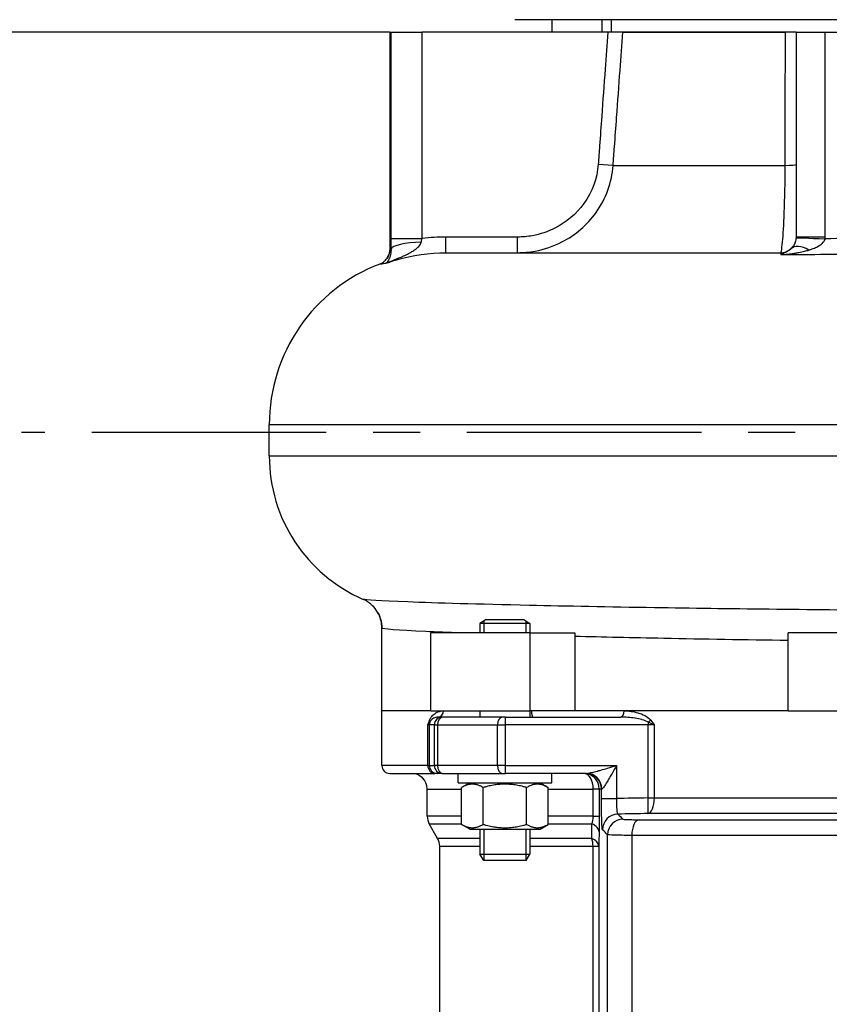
# Model space of a CAD drawing. Header units: millimetres. Extents: x -309 to 8091, y -6405 to -465.
# Tile 24 of 57: x 2651 to 2910, y -4212 to -3897. Entities that reach past the tile are written whole.
import ezdxf

# ---------------------------------------------------------------- set-up
doc = ezdxf.new("R2010")
doc.units = ezdxf.units.MM
doc.header["$LTSCALE"] = 20
doc.linetypes.add('MITTE', pattern=[2, 1.25, -0.25, 0.25, -0.25])
doc.layers.get('DEFPOINTS').update_dxf_attribs({"linetype": 'CONTINUOUS'})
for name, color, linetype in [('02-LINIE-035', 2, 'CONTINUOUS'), ('05-ACHSE', 1, 'MITTE'), ('06-MASSE1', 1, 'CONTINUOUS')]:
    doc.layers.add(name, color=color, linetype=linetype)
doc.styles.add('ACA_NORM', font='ROMANS.SHX')
doc.dimstyles.new('1-20', dxfattribs={"dimscale": 20, "dimtxt": 2.5, "dimasz": 3.5, "dimexe": 1, "dimexo": 0, "dimgap": 1, "dimtad": 1, "dimdec": 0, "dimzin": 0, "dimdsep": 46, "dimtxsty": 'ACA_NORM', "dimcen": 0, "dimadec": 0, "dimazin": 0, "dimtfac": 2.4, "dimtdec": 0, "dimtmove": 0, "dimatfit": 3, "dimfxl": 1, "dimtolj": 1, "dimtzin": 0, "dimarcsym": 0})

# ---------------------------------------------------------------- blocks, each defined once
blk = doc.blocks.new('*D5')
at = {"layer": '06-MASSE1', "color": 0, "lineweight": -2}
for p, q in [((2769.69, -3900.88), (2474.12, -3900.88)), ((2494.12, -3970.88), (2494.12, -4668.88)), ((2871.24, -4738.88), (2474.12, -4738.88))]:
    blk.add_line(p, q, dxfattribs=at)
at = {"layer": '06-MASSE1', "color": 0}
for points in [[(2482.45, -3970.88), (2505.79, -3970.88), (2494.12, -3900.88)], [(2482.45, -4668.88), (2505.79, -4668.88), (2494.12, -4738.88)]]:
    blk.add_solid(points, dxfattribs=at)
at = {"layer": 'DEFPOINTS', "color": 0}
for p in [(2769.69, -3900.88), (2494.12, -4738.88), (2871.24, -4738.88)]:
    blk.add_point(p, dxfattribs=at)
at = {"layer": '06-MASSE1', "color": 0, "insert": (2449.12, -4319.88), "char_height": 50, "attachment_point": 5, "rotation": 90, "style": 'ACA_NORM'}
blk.add_mtext('\\A1;a1', dxfattribs=at)

msp = doc.modelspace()

# ---------------------------------------------------------------- linework, layer by layer
at = {"layer": '02-LINIE-035'}
for p, q in [((3029.69, -3896.88), (2809.69, -3896.88)), ((2821.69, -3900.88), (2821.69, -3896.88)), ((2837.69, -3900.88), (2837.69, -3896.88)), ((2840.69, -3900.88), (2840.69, -3896.88)), ((2769.69, -3900.88), (2770.07, -3900.88)), ((2769.69, -3900.88), (2769.69, -3970.37)), ((2770.07, -3900.88), (2780.05, -3900.88)), ((2770.07, -3900.88), (2770.07, -3966.86)), ((2839.48, -3900.88), (2780.05, -3900.88)), ((2780.05, -3966.86), (2780.05, -3900.88)), ((2844.27, -3900.88), (2839.48, -3900.88)), ((2896.17, -3900.88), (2844.27, -3900.88)), ((2844.27, -3900.88), (2896.17, -3900.88)), ((2899.69, -3900.88), (2896.17, -3900.88)), ((2899.69, -3900.88), (2908.98, -3900.88)), ((2899.69, -3900.88), (2899.69, -3966.38)), ((2908.98, -3900.88), (2930.4, -3900.88)), ((2908.98, -3966.38), (2908.98, -3900.88)), ((2841.17, -3943.47), (2836.39, -3943.13)), ((2841.17, -3943.47), (2896.12, -3943.47)), ((2787.68, -3971.38), (2787.68, -3966.38)), ((2810.61, -3966.38), (2787.68, -3966.38)), ((2810.61, -3971.38), (2810.61, -3966.38)), ((2908.98, -3966.38), (2899.69, -3966.38)), ((2770.07, -3966.86), (2780.05, -3966.86)), ((2787.68, -3971.38), (2894.69, -3971.38)), ((3073.01, -4026.38), (2731.16, -4026.38)), ((2731.16, -4036.38), (2731.16, -4026.38)), ((2731.16, -4036.38), (3058.37, -4036.38)), ((2800.55, -4088.68), (2798.55, -4089.91)), ((2799.76, -4089.17), (2799.76, -4092.88)), ((2800.55, -4088.68), (2812.55, -4088.68)), ((2812.55, -4088.68), (2814.55, -4089.91)), ((2813.35, -4092.88), (2813.35, -4089.17)), ((2767.19, -4117.88), (2767.19, -4091.37)), ((2814.55, -4089.91), (2798.55, -4089.91)), ((2798.55, -4089.91), (2798.55, -4092.88)), ((2814.55, -4089.91), (2814.55, -4092.88)), ((2782.85, -4117.88), (2782.85, -4092.88)), ((2814.67, -4092.88), (2782.85, -4092.88)), ((2814.67, -4092.88), (2828.9, -4092.88)), ((2814.67, -4117.88), (2814.67, -4092.88)), ((2828.95, -4093.98), (2828.95, -4117.88)), ((2942.19, -4092.88), (2897.19, -4092.88)), ((2897.19, -4117.88), (2897.19, -4092.88)), ((2782.85, -4117.88), (2767.19, -4117.88)), ((2782.85, -4117.88), (2767.19, -4117.88)), ((2767.19, -4135.38), (2767.19, -4117.88)), ((2782.85, -4117.88), (2814.67, -4117.88)), ((2798.55, -4117.88), (2798.55, -4119.88)), ((2814.55, -4117.88), (2814.55, -4119.88)), ((2828.95, -4117.88), (2814.67, -4117.88)), ((2897.19, -4117.88), (2828.95, -4117.88)), ((2844.67, -4117.88), (2828.95, -4117.88)), ((2897.19, -4117.88), (2844.67, -4117.88)), ((2897.19, -4117.88), (2942.19, -4117.88)), ((2785.18, -4119.88), (2786.47, -4119.88)), ((2786.83, -4119.88), (2786.47, -4119.88)), ((2805.79, -4119.88), (2786.83, -4119.88)), ((2806.71, -4119.88), (2805.79, -4119.88)), ((2806.71, -4119.88), (2843.68, -4119.88)), ((2781.9, -4135.38), (2781.9, -4122.38)), ((2782.37, -4122.38), (2781.9, -4122.38)), ((2783.97, -4122.38), (2782.37, -4122.38)), ((2782.37, -4122.38), (2782.37, -4135.38)), ((2783.97, -4135.38), (2783.97, -4122.38)), ((2783.97, -4122.38), (2784.93, -4122.38)), ((2784.93, -4122.38), (2804.16, -4122.38)), ((2784.93, -4122.38), (2784.93, -4135.38)), ((2804.16, -4135.38), (2804.16, -4122.38)), ((2804.16, -4122.38), (2806.63, -4122.38)), ((2852.39, -4122.38), (2806.63, -4122.38)), ((2806.63, -4122.38), (2806.63, -4135.38)), ((2852.39, -4145.72), (2852.39, -4122.38)), ((2854.35, -4122.38), (2852.39, -4122.38)), ((2854.35, -4122.38), (2854.35, -4145.72)), ((2781.9, -4135.38), (2767.19, -4135.38)), ((2781.9, -4135.38), (2782.37, -4135.38)), ((2782.37, -4135.38), (2783.97, -4135.38)), ((2784.93, -4135.38), (2783.97, -4135.38)), ((2804.16, -4135.38), (2784.93, -4135.38)), ((2806.63, -4135.38), (2804.16, -4135.38)), ((2806.63, -4135.38), (2842.25, -4135.38)), ((2842.25, -4135.38), (2842.25, -4145.91)), ((2769.69, -4137.88), (2784.15, -4137.88)), ((2784.87, -4137.88), (2784.15, -4137.88)), ((2786.47, -4137.88), (2784.87, -4137.88)), ((2786.47, -4137.88), (2786.83, -4137.88)), ((2786.83, -4137.88), (2805.79, -4137.88)), ((2791.55, -4140.88), (2791.55, -4137.88)), ((2805.79, -4137.88), (2806.71, -4137.88)), ((2832.66, -4137.88), (2806.71, -4137.88)), ((2821.55, -4140.88), (2821.55, -4137.88)), ((2781.69, -4142.88), (2792.7, -4142.88)), ((2781.69, -4151.54), (2781.69, -4142.88)), ((2791.55, -4140.88), (2821.55, -4140.88)), ((2795.3, -4140.88), (2792.7, -4142.39)), ((2792.7, -4154.18), (2792.7, -4142.39)), ((2799.62, -4154.18), (2799.62, -4142.39)), ((2813.48, -4154.18), (2813.48, -4142.39)), ((2817.8, -4140.88), (2820.41, -4142.39)), ((2820.41, -4154.18), (2820.41, -4142.39)), ((2820.41, -4142.88), (2834.82, -4142.88)), ((2834.82, -4151.54), (2834.82, -4142.88)), ((2836.75, -4142.88), (2834.82, -4142.88)), ((2837.43, -4142.88), (2836.75, -4142.88)), ((2836.75, -4142.88), (2836.75, -4151.54)), ((2837.43, -4145.91), (2837.43, -4142.88)), ((2837.43, -4142.88), (2837.54, -4142.88)), ((2837.43, -4145.91), (2842.25, -4145.91)), ((2852.39, -4145.72), (2854.35, -4145.72)), ((2792.7, -4151.54), (2781.69, -4151.54)), ((2834.82, -4151.54), (2820.41, -4151.54)), ((2834.82, -4151.54), (2836.75, -4151.54)), ((2782.36, -4154.04), (2792.7, -4154.04)), ((2785.02, -4158.65), (2782.36, -4154.04)), ((2795.3, -4155.68), (2792.7, -4154.18)), ((2795.3, -4155.68), (2817.8, -4155.68)), ((2798.55, -4155.68), (2798.55, -4163.68)), ((2799.76, -4155.68), (2799.76, -4165.64)), ((2813.35, -4165.64), (2813.35, -4155.68)), ((2814.55, -4155.68), (2814.55, -4163.68)), ((2817.8, -4155.68), (2820.41, -4154.18)), ((2820.41, -4154.04), (2834.38, -4154.04)), ((2798.55, -4158.65), (2785.02, -4158.65)), ((2834.31, -4158.65), (2814.55, -4158.65)), ((2839.4, -4265.88), (2839.4, -4157.49)), ((2847.14, -4157.69), (2847.14, -4265.88)), ((2785.69, -4161.15), (2798.55, -4161.15)), ((2785.69, -4250.48), (2785.69, -4161.15)), ((2814.55, -4161.15), (2834.74, -4161.15)), ((2834.74, -4232.88), (2834.74, -4161.15)), ((2834.74, -4161.15), (2836.56, -4161.15)), ((2836.56, -4161.15), (2836.56, -4232.88)), ((2798.55, -4163.68), (2814.55, -4163.68)), ((2799.78, -4165.68), (2798.55, -4163.68)), ((2813.32, -4165.68), (2814.55, -4163.68)), ((2813.32, -4165.68), (2799.78, -4165.68))]:
    msp.add_line(p, q, dxfattribs=at)
for centre, radius, start, end in [((2894.69, -3966.38), 5, 270, 311.5609), ((2786.16, -4026.38), 55, 110.912, 180), ((2781.16, -4036.38), 50, 180, 246.5066), ((2769.69, -4135.38), 2.5, 180, 270), ((2776.69, -4142.88), 5, 0, 90), ((2786.69, -4151.54), 5, 180, 210), ((2780.69, -4161.15), 5, 0, 30)]:
    msp.add_arc(centre, radius, start, end, dxfattribs=at)
for centre, major_axis, ratio, start_param, end_param in [((2894.69, -3943.13), (5, 0), 0.072815, 5.00324, 6.283185), ((2909.68, -3966.93), (-9.99, 0.36), 0.002615, 0, 1.499283), ((2780.08, -3970.25), (-10, -0.17), 0.22334, 4.738155, 6.20702), ((2904.64, -3977.61), (-6.63, 7.48), 0.504096, 5.335873, 6.283185), ((2785.18, -4117.88), (0, -2), 0.870616, 0, 1.570796), ((2843.68, -4117.88), (0, -2), 0.491963, 0, 1.570796), ((2780.65, -4120.83), (1.86, -0.73), 0.603842, 0.041128, 0.578776), ((2786.47, -4122.38), (0, 2.5), 0.999391, 0, 1.570796), ((2786.83, -4122.38), (0, 2.5), 0.759194, 0, 1.570796), ((2805.79, -4122.38), (0, 2.5), 0.650865, 0, 1.570796), ((2806.71, -4122.38), (0, 2.5), 0.034899, 0, 1.570796), ((2852.33, -4120.83), (-1.55, -1.26), 0.292558, 1.378031, 1.915679), ((2784.87, -4122.38), (0, -2.5), 0.999391, 4.361619, 4.712389), ((2852.47, -4122.38), (0, -2.5), 0.034899, 4.361619, 4.712389), ((2784.15, -4135.38), (0, -2.5), 0.903572, 4.712389, 6.283185), ((2784.87, -4135.38), (0, -2.5), 0.999391, 4.712389, 6.283185), ((2786.47, -4135.38), (0, -2.5), 0.999391, 4.712389, 6.283185), ((2786.83, -4135.38), (0, -2.5), 0.759194, 4.712389, 6.283185), ((2805.79, -4135.38), (0, -2.5), 0.650865, 4.712389, 6.283185), ((2806.71, -4135.38), (0, -2.5), 0.034899, 4.712389, 6.283185), ((2831.75, -4142.88), (0, 5), 0.61497, 4.712389, 6.283185), ((2831.75, -4142.88), (0, 5), 0.999391, 4.712389, 6.283185), ((2832.43, -4142.88), (0, 5), 0.999391, 4.712389, 6.283185), ((2832.66, -4142.88), (0, 5), 0.976381, 4.712389, 6.283185), ((2879.52, -4147.87), (93.07, 0.77), 0.026571, 1.866389, 1.982535), ((2852.21, -4145.72), (0, -5), 0.428436, 0.038634, 1.570371), ((2852.21, -4145.72), (0.08, -5), 0.034895, 0.034928, 1.570226), ((2842.76, -4155.89), (-3.5, -3.57), 0.998808, 3.93803, 5.486748), ((2844.4, -4157.49), (-3.5, -3.57), 0.998807, 3.937737, 5.487041), ((2831.69, -4156.54), (5, -0.13), 0.603803, 0.043795, 1.018579), ((2849.56, -4157.69), (0, 5), 0.483671, 0.039884, 1.571182), ((2831.57, -4161.15), (0, 5), 0.63399, 4.712389, 5.235988), ((2831.57, -4161.15), (5, -0.13), 0.609243, 0.044025, 1.005768)]:
    msp.add_ellipse(centre, major_axis=major_axis, ratio=ratio, start_param=start_param, end_param=end_param, dxfattribs=at)
for points, knots in [([(2839.48, -3900.88), (2839.2, -3904.81), (2838.91, -3908.73), (2838.25, -3917.69), (2837.88, -3922.73), (2837.29, -3930.92), (2837.06, -3934.07), (2836.68, -3939.19), (2836.54, -3941.16), (2836.39, -3943.13)], [0.50134, 0.50134, 0.50134, 0.50134, 1.681639, 1.681639, 3.197482, 3.197482, 4.144884, 4.144884, 4.73701, 4.73701, 4.73701, 4.73701]), ([(2841.17, -3943.47), (2841.31, -3941.51), (2841.46, -3939.54), (2841.83, -3934.42), (2842.06, -3931.27), (2842.65, -3923.08), (2843.02, -3918.04), (2843.68, -3908.96), (2843.98, -3904.92), (2844.27, -3900.88)], [-4.73701, -4.73701, -4.73701, -4.73701, -4.144884, -4.144884, -3.197482, -3.197482, -1.681639, -1.681639, -0.466368, -0.466368, -0.466368, -0.466368]), ([(2896.17, -3900.88), (2896.17, -3904.92), (2896.16, -3908.96), (2896.15, -3918.04), (2896.15, -3923.08), (2896.14, -3931.27), (2896.13, -3934.42), (2896.13, -3939.54), (2896.13, -3941.51), (2896.12, -3943.47)], [-4.270642, -4.270642, -4.270642, -4.270642, -3.055992, -3.055992, -1.539841, -1.539841, -0.592247, -0.592247, 0, 0, 0, 0]), ([(2836.39, -3943.13), (2836.07, -3947.6), (2834.44, -3952.01), (2829.39, -3958.98), (2826.19, -3961.68), (2820.29, -3964.67), (2817.87, -3965.49), (2813.79, -3966.24), (2812.19, -3966.38), (2810.61, -3966.38)], [-3.793948, -3.793948, -3.793948, -3.793948, -2.447096, -2.447096, -1.233033, -1.233033, -0.474243, -0.474243, 0, 0, 0, 0]), ([(2810.61, -3971.38), (2812.49, -3971.38), (2814.39, -3971.21), (2819.24, -3970.31), (2822.12, -3969.33), (2829.12, -3965.73), (2832.9, -3962.5), (2838.86, -3954.14), (2840.79, -3948.85), (2841.17, -3943.47)], [0, 0, 0, 0, 0.474243, 0.474243, 1.233033, 1.233033, 2.447096, 2.447096, 3.793948, 3.793948, 3.793948, 3.793948]), ([(2896.12, -3943.47), (2896.1, -3948.85), (2895.98, -3954.14), (2895.66, -3962.5), (2895.46, -3965.73), (2895.15, -3969.33), (2895.02, -3970.31), (2894.83, -3971.21), (2894.76, -3971.38), (2894.69, -3971.38)], [0, 0, 0, 0, 1.346851, 1.346851, 2.560915, 2.560915, 3.319704, 3.319704, 3.793947, 3.793947, 3.793947, 3.793947]), ([(2899.69, -3966.56), (2899.67, -3967.07), (2899.57, -3967.58), (2899.26, -3968.46), (2899.06, -3968.85), (2898.68, -3969.41), (2898.52, -3969.61), (2898.23, -3969.91), (2898.12, -3970.02), (2898.01, -3970.12)], [0, 0, 0, 0, 0.456407, 0.456407, 0.867815, 0.867815, 1.124946, 1.124946, 1.285652, 1.285652, 1.285652, 1.285652]), ([(2899.69, -3966.38), (2899.69, -3966.4), (2899.69, -3966.42), (2899.69, -3966.47), (2899.69, -3966.48), (2899.69, -3966.52), (2899.69, -3966.53), (2899.69, -3966.55), (2899.69, -3966.56), (2899.69, -3966.56)], [-0.05473149, -0.05473149, -0.05473149, -0.05473149, -0.03530181, -0.03530181, -0.01778773, -0.01778773, -0.00684144, -0.00684144, 0, 0, 0, 0]), ([(2908.96, -3966.93), (2908.97, -3966.91), (2908.97, -3966.88), (2908.97, -3966.82), (2908.97, -3966.79), (2908.97, -3966.69), (2908.97, -3966.63), (2908.98, -3966.51), (2908.98, -3966.45), (2908.98, -3966.38)], [0, 0, 0, 0, 0.00684144, 0.00684144, 0.01778773, 0.01778773, 0.03530181, 0.03530181, 0.05473149, 0.05473149, 0.05473149, 0.05473149]), ([(2930.41, -3966.74), (2928.2, -3966.76), (2925.99, -3966.78), (2918.85, -3966.84), (2913.91, -3966.88), (2908.96, -3966.93)], [-30.892283, -30.892283, -30.892283, -30.892283, -30.206366, -30.206366, -28.682846, -28.682846, -28.682846, -28.682846]), ([(2768.44, -3974.78), (2769.34, -3974.43), (2770.25, -3974.07), (2772.15, -3973.29), (2773.14, -3972.87), (2774.66, -3972.17), (2775.23, -3971.89), (2776.02, -3971.48), (2776.28, -3971.34), (2776.92, -3970.97), (2777.3, -3970.74), (2778.19, -3970.13), (2778.66, -3969.75), (2779.42, -3968.92), (2779.68, -3968.47), (2779.78, -3968.03)], [-2.242632, -2.242632, -2.242632, -2.242632, -1.850172, -1.850172, -1.401645, -1.401645, -1.121316, -1.121316, -0.981152, -0.981152, -0.756888, -0.756888, -0.398067, -0.398067, 0, 0, 0, 0]), ([(2770.07, -3966.86), (2770.07, -3967.26), (2770.07, -3967.67), (2770.08, -3968.44), (2770.08, -3968.8), (2770.09, -3969.39), (2770.09, -3969.61), (2770.1, -3969.98), (2770.1, -3970.12), (2770.1, -3970.25)], [0, 0, 0, 0, 0.1213151, 0.1213151, 0.2306696, 0.2306696, 0.2990161, 0.2990161, 0.3417327, 0.3417327, 0.3417327, 0.3417327]), ([(2779.78, -3968.03), (2779.79, -3967.98), (2779.8, -3967.93), (2779.83, -3967.81), (2779.85, -3967.73), (2779.89, -3967.53), (2779.92, -3967.4), (2779.98, -3967.14), (2780.01, -3967), (2780.05, -3966.86)], [-0.3417327, -0.3417327, -0.3417327, -0.3417327, -0.2990161, -0.2990161, -0.2306696, -0.2306696, -0.1213151, -0.1213151, 0, 0, 0, 0]), ([(2903.83, -3970.52), (2904.17, -3970.42), (2904.51, -3970.31), (2905.35, -3970), (2905.84, -3969.79), (2907, -3969.22), (2907.61, -3968.84), (2908.58, -3967.94), (2908.89, -3967.44), (2908.96, -3966.93)], [-1.285652, -1.285652, -1.285652, -1.285652, -1.124946, -1.124946, -0.867815, -0.867815, -0.456407, -0.456407, 0, 0, 0, 0]), ([(2766.53, -3975), (2766.61, -3974.97), (2766.7, -3974.94), (2766.92, -3974.83), (2767.06, -3974.77), (2767.37, -3974.59), (2767.56, -3974.47), (2768.02, -3974.11), (2768.29, -3973.87), (2768.88, -3973.14), (2769.21, -3972.63), (2769.43, -3971.95), (2769.44, -3971.94), (2769.44, -3971.94)], [-5.1353919, -5.1353919, -5.1353919, -5.1353919, -5.0626166, -5.0626166, -4.9898413, -4.9898413, -4.917066, -4.917066, -4.8442907, -4.8442907, -4.771998, -4.771998, -4.7715153, -4.7715153, -4.7715153, -4.7715153]), ([(2770.1, -3970.25), (2770.13, -3970.68), (2770.1, -3971.1), (2770.01, -3971.83), (2769.94, -3972.15), (2769.8, -3972.63), (2769.74, -3972.8), (2769.65, -3973.07), (2769.61, -3973.16), (2769.48, -3973.44), (2769.4, -3973.62), (2769.16, -3974.02), (2769.01, -3974.23), (2768.72, -3974.56), (2768.58, -3974.68), (2768.44, -3974.78)], [0, 0, 0, 0, 0.398067, 0.398067, 0.756888, 0.756888, 0.981152, 0.981152, 1.121316, 1.121316, 1.401645, 1.401645, 1.850172, 1.850172, 2.242632, 2.242632, 2.242632, 2.242632]), ([(2768.44, -3974.78), (2769.57, -3974.37), (2770.71, -3973.99), (2777, -3972.15), (2782.37, -3971.38), (2787.68, -3971.38)], [7.777896, 7.777896, 7.777896, 7.777896, 8.169718, 8.169718, 9.902689, 9.902689, 9.902689, 9.902689]), ([(2769.69, -3970.37), (2769.69, -3970.9), (2769.6, -3971.44), (2769.28, -3972.42), (2769.05, -3972.85), (2768.78, -3973.24), (2768.75, -3973.29), (2768.71, -3973.34)], [-48.7620043, -48.7620043, -48.7620043, -48.7620043, -48.757608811, -48.757608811, -48.752865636, -48.752865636, -48.752117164, -48.752117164, -48.752117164, -48.752117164]), ([(2769.69, -3970.37), (2769.69, -3970.37), (2769.69, -3970.38), (2769.69, -3970.74), (2769.65, -3971.09), (2769.54, -3971.6), (2769.49, -3971.77), (2769.44, -3971.94)], [-0.0012586, -0.0012586, -0.0012586, -0.0012586, 0, 0, 0.105791, 0.105791, 0.1585346, 0.1585346, 0.1585346, 0.1585346]), ([(2770.1, -3970.25), (2769.95, -3970.28), (2769.85, -3970.3), (2769.72, -3970.34), (2769.7, -3970.35), (2769.69, -3970.37)], [-5.86794, -5.86794, -5.86794, -5.86794, -5.249295, -5.249295, -4.772379, -4.772379, -4.772379, -4.772379]), ([(2898.01, -3970.12), (2897.85, -3970.26), (2897.68, -3970.4), (2897.32, -3970.67), (2897.11, -3970.81), (2896.78, -3971.02), (2896.64, -3971.1), (2896.45, -3971.22), (2896.38, -3971.26), (2896.2, -3971.35), (2896.1, -3971.41), (2895.81, -3971.56), (2895.64, -3971.65), (2895.26, -3971.83), (2895.06, -3971.93), (2894.86, -3972.01)], [-1.266165, -1.266165, -1.266165, -1.266165, -1.044184, -1.044184, -0.790492, -0.790492, -0.631934, -0.631934, -0.552656, -0.552656, -0.42581, -0.42581, -0.222856, -0.222856, 0.002296, 0.002296, 0.002296, 0.002296]), ([(2894.86, -3972.01), (2895.41, -3971.98), (2895.96, -3971.94), (2897, -3971.84), (2897.49, -3971.78), (2898.29, -3971.68), (2898.6, -3971.64), (2899.09, -3971.57), (2899.28, -3971.54), (2899.85, -3971.44), (2900.23, -3971.38), (2901.2, -3971.19), (2901.79, -3971.06), (2902.87, -3970.8), (2903.36, -3970.67), (2903.83, -3970.52)], [-0.002296, -0.002296, -0.002296, -0.002296, 0.222856, 0.222856, 0.42581, 0.42581, 0.552656, 0.552656, 0.631934, 0.631934, 0.790492, 0.790492, 1.044184, 1.044184, 1.266165, 1.266165, 1.266165, 1.266165]), ([(2894.86, -3972.01), (2904.48, -3971.92), (2914.25, -3971.83), (2930.84, -3971.71), (2937.77, -3971.66), (2944.64, -3971.63)], [27.2938, 27.2938, 27.2938, 27.2938, 30.206366, 30.206366, 32.286765, 32.286765, 32.286765, 32.286765]), ([(2766.53, -3975), (2766.54, -3975), (2766.55, -3975), (2766.77, -3974.93), (2767.4, -3974.86), (2768.44, -3974.78)], [5.135392, 5.135392, 5.135392, 5.135392, 5.249295, 5.249295, 7.224666, 7.224666, 7.224666, 7.224666]), ([(3037.85, -4086.31), (3031.27, -4086.3), (3024.06, -4086.28), (2991.15, -4086.19), (2960.65, -4086.05), (2903.91, -4085.58), (2877.73, -4085.28), (2839.83, -4084.68), (2826.29, -4084.43), (2814.42, -4084.16), (2798.02, -4083.8), (2784.53, -4083.41), (2766.6, -4082.74), (2761.71, -4082.44), (2761.23, -4082.24)], [-24.888587, -24.888587, -24.888587, -24.888587, -22.022764, -22.022764, -12.679683, -12.679683, -4.876801, -4.876801, 0, 0, 0, 6.731376, 6.731376, 13.299148, 13.299148, 13.299148, 13.299148]), ([(2766.89, -4088.93), (2766.63, -4087.89), (2766.22, -4086.99), (2765.26, -4085.38), (2764.71, -4084.75), (2763.74, -4083.79), (2763.32, -4083.46), (2762.59, -4082.95), (2762.29, -4082.77), (2761.76, -4082.48), (2761.54, -4082.37), (2761.3, -4082.27), (2761.27, -4082.25), (2761.23, -4082.24)], [-13.6705215, -13.6705215, -13.6705215, -13.6705215, -13.611298, -13.611298, -13.5370233, -13.5370233, -13.4627486, -13.4627486, -13.3884739, -13.3884739, -13.3141992, -13.3141992, -13.2991479, -13.2991479, -13.2991479, -13.2991479]), ([(2765.87, -4086.41), (2766.06, -4086.73), (2766.23, -4087.07), (2766.81, -4088.42), (2767.11, -4089.61), (2767.18, -4091.01), (2767.19, -4091.19), (2767.19, -4091.37)], [43.275201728, 43.275201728, 43.275201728, 43.275201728, 43.277366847, 43.277366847, 43.283069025, 43.283069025, 43.283911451, 43.283911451, 43.283911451, 43.283911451]), ([(2767.19, -4091.37), (2767.19, -4091.36), (2767.19, -4091.36), (2767.19, -4090.53), (2767.09, -4089.72), (2766.89, -4088.93)], [-1.1626686, -1.1626686, -1.1626686, -1.1626686, -1.1608809, -1.1608809, -0.9157659, -0.9157659, -0.9157659, -0.9157659]), ([(2767.19, -4091.37), (2767.25, -4091.61), (2772.11, -4091.99), (2784.49, -4092.56), (2788.32, -4092.72), (2792.66, -4092.88)], [-13.66902, -13.66902, -13.66902, -13.66902, -6.731376, -6.731376, -4.240873, -4.240873, -4.240873, -4.240873]), ([(2828.95, -4093.98), (2837.78, -4094.21), (2847.32, -4094.42), (2870.02, -4094.87), (2883.42, -4095.09), (2897.19, -4095.29)], [1.368862, 1.368862, 1.368862, 1.368862, 4.876801, 4.876801, 9.297365, 9.297365, 9.297365, 9.297365]), ([(2782.45, -4120.83), (2782.7, -4120.18), (2783.03, -4119.74), (2783.38, -4119.37), (2783.73, -4119.01), (2784.1, -4118.73), (2784.48, -4118.52), (2785.25, -4118.09), (2786.07, -4117.88), (2786.92, -4117.88)], [0, 0, 0, 0, 0.25, 0.25, 0.25, 0.5, 0.5, 0.5, 1, 1, 1, 1]), ([(2815.01, -4117.88), (2815.01, -4117.95), (2815.01, -4118.03), (2815.03, -4118.25), (2815.04, -4118.39), (2815.09, -4118.71), (2815.12, -4118.88), (2815.2, -4119.25), (2815.25, -4119.45), (2815.31, -4119.77), (2815.31, -4119.87), (2815.28, -4119.88), (2815.27, -4119.88), (2815.27, -4119.88)], [0.7354672, 0.7354672, 0.7354672, 0.7354672, 0.7615757, 0.7615757, 0.8141673, 0.8141673, 0.8899261, 0.8899261, 1.0068289, 1.0068289, 1.136523, 1.136523, 1.142617, 1.142617, 1.142617, 1.142617]), ([(2844.67, -4117.88), (2846.17, -4117.88), (2847.66, -4118.08), (2849.12, -4118.51), (2849.86, -4118.72), (2850.59, -4119), (2851.29, -4119.37), (2851.99, -4119.73), (2852.67, -4120.18), (2853.2, -4120.83)], [0, 0, 0, 0, 0.5, 0.5, 0.5, 0.75, 0.75, 0.75, 1, 1, 1, 1]), ([(2781.9, -4122.38), (2781.9, -4122.38), (2781.9, -4122.37), (2781.9, -4122.37), (2782.08, -4121.85), (2782.26, -4121.33), (2782.45, -4120.83)], [0, 0, 0, 0, 0.00668, 0.00668, 0.00668, 1, 1, 1, 1]), ([(2785.18, -4119.88), (2784.7, -4119.88), (2784.23, -4119.99), (2783.78, -4120.21), (2783.77, -4120.22), (2783.75, -4120.23), (2783.74, -4120.23), (2783.53, -4120.34), (2783.32, -4120.48), (2783.13, -4120.67), (2783.11, -4120.68), (2783.1, -4120.7), (2783.08, -4120.71), (2782.89, -4120.9), (2782.69, -4121.12), (2782.53, -4121.52)], [0, 0, 0, 0, 0.5, 0.5, 0.5, 0.515316, 0.515316, 0.515316, 0.75, 0.75, 0.75, 0.766696, 0.766696, 0.766696, 1, 1, 1, 1]), ([(2852.39, -4121.52), (2851.8, -4121.12), (2851.12, -4120.9), (2850.44, -4120.71), (2850.39, -4120.69), (2850.35, -4120.68), (2850.3, -4120.67), (2849.62, -4120.48), (2848.92, -4120.34), (2848.23, -4120.23), (2848.19, -4120.22), (2848.15, -4120.22), (2848.11, -4120.21), (2846.64, -4119.98), (2845.16, -4119.88), (2843.68, -4119.88)], [0, 0, 0, 0, 0.234382, 0.234382, 0.234382, 0.25, 0.25, 0.25, 0.486601, 0.486601, 0.486601, 0.5, 0.5, 0.5, 1, 1, 1, 1]), ([(2853.2, -4120.83), (2853.6, -4121.33), (2853.97, -4121.85), (2854.35, -4122.37), (2854.35, -4122.37), (2854.35, -4122.38), (2854.35, -4122.38)], [0, 0, 0, 0, 0.99332, 0.99332, 0.99332, 1, 1, 1, 1]), ([(2782.53, -4121.52), (2782.4, -4121.81), (2782.19, -4122.09), (2781.9, -4122.38), (2781.9, -4122.38), (2781.9, -4122.38), (2781.9, -4122.38)], [0, 0, 0, 0, 0.99355, 0.99355, 0.99355, 1, 1, 1, 1]), ([(2854.35, -4122.38), (2854.35, -4122.38), (2854.35, -4122.38), (2854.34, -4122.38), (2853.72, -4122.09), (2853.06, -4121.81), (2852.39, -4121.52)], [0, 0, 0, 0, 0.00645, 0.00645, 0.00645, 1, 1, 1, 1]), ([(2832.66, -4137.88), (2832.98, -4137.88), (2833.43, -4137.79), (2833.87, -4137.69), (2833.94, -4137.68), (2834.01, -4137.66), (2834.08, -4137.64), (2834.13, -4137.63), (2834.17, -4137.62), (2834.22, -4137.61), (2834.41, -4137.57), (2834.6, -4137.52), (2834.79, -4137.47), (2835.38, -4137.32), (2835.99, -4137.16), (2836.61, -4136.99), (2836.81, -4136.93), (2837.02, -4136.88), (2837.23, -4136.82), (2837.93, -4136.62), (2838.64, -4136.42), (2839.35, -4136.22), (2840.32, -4135.94), (2841.29, -4135.66), (2842.25, -4135.38)], [0, 0, 0, 0, 0.151458, 0.151458, 0.151458, 0.174623, 0.174623, 0.174623, 0.189563, 0.189563, 0.189563, 0.25, 0.25, 0.25, 0.437254, 0.437254, 0.437254, 0.5, 0.5, 0.5, 0.712215, 0.712215, 0.712215, 1, 1, 1, 1]), ([(2842.25, -4135.38), (2841.77, -4136.22), (2841.28, -4137.06), (2840.81, -4137.89), (2840.44, -4138.52), (2840.07, -4139.15), (2839.71, -4139.77), (2839.62, -4139.92), (2839.54, -4140.06), (2839.45, -4140.21), (2839.13, -4140.75), (2838.81, -4141.27), (2838.5, -4141.74), (2838.43, -4141.86), (2838.36, -4141.97), (2838.28, -4142.07), (2837.98, -4142.52), (2837.7, -4142.88), (2837.54, -4142.88)], [0, 0, 0, 0, 0.282947, 0.282947, 0.282947, 0.5, 0.5, 0.5, 0.553468, 0.553468, 0.553468, 0.75, 0.75, 0.75, 0.797842, 0.797842, 0.797842, 1, 1, 1, 1]), ([(2837.77, -4155.89), (2837.68, -4155.8), (2837.59, -4154.69), (2837.53, -4152.85), (2837.47, -4151.02), (2837.43, -4148.49), (2837.43, -4145.91)], [0, 0, 0, 0, 0.5, 0.5, 0.5, 1, 1, 1, 1]), ([(2842.25, -4145.91), (2842.23, -4147.2), (2842.26, -4148.47), (2842.41, -4150.3), (2842.52, -4150.85), (2842.66, -4150.89)], [0, 0, 0, 0, 0.5, 0.5, 1, 1, 1, 1]), ([(2854.35, -4145.72), (2864.61, -4145.71), (2875.2, -4145.71), (2886.13, -4145.7), (2891.59, -4145.7), (2897.13, -4145.7), (2902.77, -4145.7), (2908.4, -4145.7), (2914.03, -4145.7), (2919.64, -4145.7), (2930.84, -4145.7), (2941.97, -4145.7), (2953.02, -4145.7), (2964.07, -4145.71), (2974.77, -4145.71), (2985.03, -4145.72)], [0, 0, 0, 0, 0.25, 0.25, 0.25, 0.375, 0.375, 0.375, 0.5, 0.5, 0.5, 0.75, 0.75, 0.75, 1, 1, 1, 1]), ([(2844.3, -4152.5), (2844.36, -4152.56), (2844.88, -4152.61), (2845.77, -4152.64), (2846.17, -4152.65), (2846.66, -4152.66), (2847.2, -4152.67), (2847.87, -4152.68), (2848.63, -4152.69), (2849.47, -4152.69)], [0, 0, 0, 0, 0.499378, 0.499378, 0.499378, 0.724627, 0.724627, 0.724627, 1, 1, 1, 1]), ([(2987.08, -4150.72), (2976.51, -4150.71), (2965.47, -4150.7), (2954.08, -4150.7), (2942.68, -4150.69), (2931.2, -4150.69), (2919.63, -4150.69), (2913.85, -4150.69), (2908.04, -4150.69), (2902.23, -4150.69), (2896.42, -4150.7), (2890.7, -4150.7), (2885.07, -4150.7), (2873.8, -4150.7), (2862.87, -4150.71), (2852.3, -4150.72)], [0, 0, 0, 0, 0.249987, 0.249987, 0.249987, 0.499999, 0.499999, 0.499999, 0.625005, 0.625005, 0.625005, 0.75, 0.75, 0.75, 1, 1, 1, 1]), ([(2849.47, -4152.69), (2860.26, -4152.7), (2871.58, -4152.7), (2883.39, -4152.71), (2889.3, -4152.71), (2895.38, -4152.71), (2901.46, -4152.71), (2907.54, -4152.71), (2913.61, -4152.71), (2919.69, -4152.71), (2925.77, -4152.71), (2931.85, -4152.71), (2937.93, -4152.71), (2944.01, -4152.71), (2950.08, -4152.71), (2955.99, -4152.71), (2967.8, -4152.7), (2979.12, -4152.7), (2989.91, -4152.69)], [0, 0, 0, 0, 0.25, 0.25, 0.25, 0.375, 0.375, 0.375, 0.5, 0.5, 0.5, 0.624995, 0.624995, 0.624995, 0.749993, 0.749993, 0.749993, 1, 1, 1, 1]), ([(2847.14, -4157.69), (2844.86, -4157.69), (2842.94, -4157.67), (2841.61, -4157.63), (2840.28, -4157.6), (2839.49, -4157.55), (2839.4, -4157.49)], [0, 0, 0, 0, 0.499805, 0.499805, 0.499805, 1, 1, 1, 1]), ([(2992.24, -4157.69), (2981.09, -4157.7), (2969.4, -4157.7), (2957.2, -4157.7), (2951.1, -4157.71), (2944.82, -4157.71), (2938.54, -4157.71), (2932.25, -4157.71), (2925.97, -4157.71), (2919.69, -4157.71), (2913.41, -4157.71), (2907.13, -4157.71), (2900.85, -4157.71), (2894.57, -4157.71), (2888.29, -4157.71), (2882.19, -4157.7), (2869.98, -4157.7), (2858.29, -4157.7), (2847.14, -4157.69)], [0, 0, 0, 0, 0.25, 0.25, 0.25, 0.375, 0.375, 0.375, 0.5, 0.5, 0.5, 0.625, 0.625, 0.625, 0.75, 0.75, 0.75, 1, 1, 1, 1])]:
    msp.add_open_spline(points, degree=3, knots=knots, dxfattribs=at)
for points in [[(2787.68, -3966.38), (2785.14, -3966.38), (2782.59, -3966.54), (2780.05, -3966.86)], [(2769.69, -3970.37), (2769.69, -3970.37), (2769.69, -3970.37), (2769.69, -3970.37)], [(2894.69, -3971.38), (2894.75, -3971.38), (2894.81, -3971.59), (2894.86, -3972.01)], [(2767.19, -4091.37), (2767.19, -4091.37), (2767.19, -4091.37), (2767.19, -4091.37)], [(2828.9, -4092.88), (2828.93, -4093.25), (2828.95, -4093.62), (2828.95, -4093.98)], [(2834.38, -4154.04), (2834.63, -4153.39), (2834.82, -4152.52), (2834.82, -4151.54)], [(2836.75, -4151.54), (2836.75, -4153.36), (2836.72, -4155.1), (2836.68, -4156.54)], [(2852.3, -4150.72), (2849.09, -4150.77), (2845.87, -4150.83), (2842.66, -4150.89)], [(2842.66, -4150.89), (2843.21, -4151.43), (2843.75, -4151.96), (2844.3, -4152.5)], [(2834.31, -4158.65), (2834.33, -4157.12), (2834.36, -4155.58), (2834.38, -4154.04)], [(2836.68, -4156.54), (2836.64, -4158.08), (2836.6, -4159.62), (2836.56, -4161.15)], [(2839.4, -4157.49), (2838.86, -4156.96), (2838.31, -4156.42), (2837.77, -4155.89)]]:
    msp.add_open_spline(points, degree=3, dxfattribs=at)
for points in [[(2799.62, -4142.39), (2796.16, -4140.39), (2792.7, -4142.39)], [(2813.48, -4142.39), (2806.55, -4140.39), (2799.62, -4142.39)], [(2820.41, -4142.39), (2816.95, -4140.39), (2813.48, -4142.39)], [(2792.7, -4154.18), (2796.16, -4156.18), (2799.62, -4154.18)], [(2799.62, -4154.18), (2806.55, -4156.18), (2813.48, -4154.18)], [(2813.48, -4154.18), (2816.95, -4156.18), (2820.41, -4154.18)]]:
    msp.add_rational_spline(points, [1, 1.15470053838, 1], degree=2, dxfattribs=at)
at = {"layer": '05-ACHSE', "ltscale": 3}
msp.add_line((5509.39, -4028.88), (2651.95, -4028.88), dxfattribs=at)

# ---------------------------------------------------------------- dimensions: what is measured, and where the dimension line sits
at = {"layer": '06-MASSE1'}
dim = msp.add_linear_dim(base=(2494.12, -4738.88), p1=(2769.69, -3900.88), p2=(2871.24, -4738.88), angle=270, text='a1', dimstyle='1-20', override={"dimtxt": 2.5, "dimtol": 0, "dimlim": 0, "dimtp": 0, "dimtm": 0, "dimtfac": 2.4, "dimtdec": 0, "dimtolj": 1, "dimtzin": 0}, dxfattribs=at)
dim.commit()
dim.dimension.update_dxf_attribs({"geometry": '*D5', "text_midpoint": (2449.12, -4319.88)})

doc.saveas('drawing.dxf')
